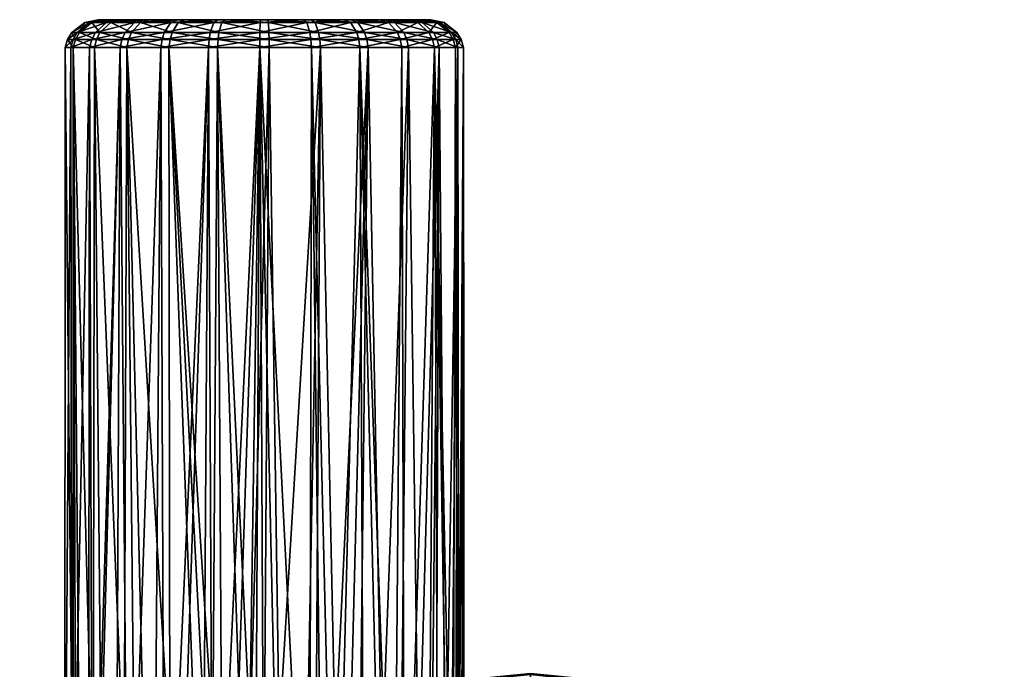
# Model space of a CAD drawing. Extents: x -0.027 to 0.07, y -0.138 to 0.037.
# Tile 48 of 161: x -0.008 to 0.007, y 0.028 to 0.037. Entities that reach past the tile are written whole.
import ezdxf

# ---------------------------------------------------------------- set-up
doc = ezdxf.new("R2010")
doc.units = 0
doc.layers.add('mesh', color=7, linetype='CONTINUOUS')

msp = doc.modelspace()

# ---------------------------------------------------------------- meshes
at = {"layer": 'mesh'}
mesh = msp.add_polyface(dxfattribs=at)
corners = [(-0.006585, 0.036907, 0.059386), (-0.006554, 0.037025, 0.059369), (-0.006099, 0.037025, 0.059992), (-0.006867, 0.036907, 0.058657), (-0.006833, 0.037025, 0.058649), (-0.006951, 0.036907, 0.05788), (-0.006915, 0.037025, 0.057881), (-0.00683, 0.036907, 0.057108), (-0.006796, 0.037025, 0.057118), (-0.006514, 0.036907, 0.056394), (-0.006484, 0.037025, 0.056412), (-0.006024, 0.036907, 0.055785), (-0.006499, 0.03713, 0.059338), (-0.006053, 0.03713, 0.059949), (-0.006771, 0.03713, 0.058634), (-0.006852, 0.03713, 0.057882), (-0.006736, 0.03713, 0.057136), (-0.00643, 0.03713, 0.056445), (-0.006, 0.037025, 0.055811), (-0.006329, 0.037281, 0.059246), (-0.006584, 0.037281, 0.058588), (-0.006659, 0.037281, 0.057887), (-0.006551, 0.037281, 0.05719), (-0.006266, 0.037281, 0.056545), (-0.006152, 0.037323, 0.059149), (-0.006388, 0.037323, 0.058541), (-0.006458, 0.037323, 0.057892), (-0.006357, 0.037323, 0.057247)]
mesh.append_faces([[corners[k] for k in face] for face in [(0, 1, 2, 2), (3, 1, 0, 0), (3, 4, 1, 1), (5, 4, 3, 3), (5, 6, 4, 4), (7, 6, 5, 5), (7, 8, 6, 6), (9, 8, 7, 7), (9, 10, 8, 8), (11, 10, 9, 9), (1, 12, 13, 13), (4, 12, 1, 1), (4, 14, 12, 12), (6, 14, 4, 4), (6, 15, 14, 14), (8, 15, 6, 6), (8, 16, 15, 15), (10, 16, 8, 8), (10, 17, 16, 16), (18, 17, 10, 10), (14, 19, 12, 12), (14, 20, 19, 19), (15, 20, 14, 14), (15, 21, 20, 20), (16, 21, 15, 15), (16, 22, 21, 21), (17, 22, 16, 16), (17, 23, 22, 22), (20, 24, 19, 19), (20, 25, 24, 24), (21, 25, 20, 20), (21, 26, 25, 25), (22, 26, 21, 21), (22, 27, 26, 26), (23, 27, 22, 22)]])
mesh = msp.add_polyface(dxfattribs=at)
corners = [(-0.005259, 0.037323, 0.060086), (-0.005767, 0.037323, 0.059676), (-0.006152, 0.037323, 0.059149), (-0.002233, 0.037323, 0.05976), (-0.006357, 0.037323, 0.057247), (-0.006093, 0.037323, 0.05665), (-0.004662, 0.037323, 0.06035), (-0.006388, 0.037323, 0.058541), (-0.006458, 0.037323, 0.057892), (-0.006124, 0.036907, 0.060017), (-0.005497, 0.037025, 0.060476), (-0.005516, 0.036907, 0.060507), (-0.006099, 0.037025, 0.059992), (-0.006585, 0.036907, 0.059386), (-0.006024, 0.036907, 0.055785), (-0.006, 0.037025, 0.055811), (-0.006484, 0.037025, 0.056412), (-0.005393, 0.036907, 0.055324), (-0.005376, 0.037025, 0.055355), (-0.004665, 0.036907, 0.055042), (-0.005464, 0.03713, 0.060423), (-0.006053, 0.03713, 0.059949), (-0.006554, 0.037025, 0.059369), (-0.005956, 0.03713, 0.055856), (-0.00643, 0.03713, 0.056445), (-0.005346, 0.03713, 0.055411), (-0.005364, 0.037281, 0.060258), (-0.005913, 0.037281, 0.059816), (-0.006499, 0.03713, 0.059338), (-0.006329, 0.037281, 0.059246), (-0.006266, 0.037281, 0.056545), (-0.005823, 0.037281, 0.055996), (-0.005254, 0.037281, 0.05558), (-0.005684, 0.037323, 0.056142), (-0.005157, 0.037323, 0.055757)]
mesh.append_faces([[corners[k] for k in face] for face in [(0, 1, 2, 2), (3, 4, 5, 5), (2, 6, 0, 0), (3, 7, 8, 8), (3, 2, 7, 7), (9, 10, 11, 11), (9, 12, 10, 10), (13, 12, 9, 9), (14, 15, 16, 16), (17, 15, 14, 14), (17, 18, 15, 15), (19, 18, 17, 17), (12, 20, 10, 10), (12, 21, 20, 20), (22, 21, 12, 12), (15, 23, 24, 24), (18, 23, 15, 15), (18, 25, 23, 23), (21, 26, 20, 20), (21, 27, 26, 26), (28, 27, 21, 21), (28, 29, 27, 27), (23, 30, 24, 24), (23, 31, 30, 30), (25, 31, 23, 23), (25, 32, 31, 31), (27, 0, 26, 26), (27, 1, 0, 0), (29, 1, 27, 27), (29, 2, 1, 1), (30, 5, 4, 4), (31, 5, 30, 30), (31, 33, 5, 5), (32, 33, 31, 31), (32, 34, 33, 33)]])
mesh = msp.add_polyface(dxfattribs=at)
corners = [(-0.002233, 0.037323, 0.05976), (-0.005684, 0.037323, 0.056142), (-0.005157, 0.037323, 0.055757), (-0.006093, 0.037323, 0.05665), (-0.006458, 0.037323, 0.057892), (-0.006357, 0.037323, 0.057247), (-0.006152, 0.037323, 0.059149), (-0.004017, 0.037323, 0.06045), (-0.004662, 0.037323, 0.06035), (-0.003369, 0.037323, 0.06038), (-0.00276, 0.037323, 0.060145), (-0.004801, 0.036907, 0.060823), (-0.004028, 0.037025, 0.060907), (-0.004029, 0.036907, 0.060943), (-0.004791, 0.037025, 0.060789), (-0.005516, 0.036907, 0.060507), (-0.005497, 0.037025, 0.060476), (-0.004665, 0.036907, 0.055042), (-0.004656, 0.037025, 0.055077), (-0.005376, 0.037025, 0.055355), (-0.003888, 0.036907, 0.054959), (-0.003889, 0.037025, 0.054994), (-0.004027, 0.03713, 0.060844), (-0.004773, 0.03713, 0.060728), (-0.005464, 0.03713, 0.060423), (-0.005346, 0.03713, 0.055411), (-0.004641, 0.03713, 0.055138), (-0.00389, 0.03713, 0.055057), (-0.004719, 0.037281, 0.060543), (-0.004022, 0.037281, 0.060652), (-0.005364, 0.037281, 0.060258), (-0.005254, 0.037281, 0.05558), (-0.004596, 0.037281, 0.055325), (-0.003895, 0.037281, 0.05525), (-0.005259, 0.037323, 0.060086), (-0.004548, 0.037323, 0.055521), (-0.0039, 0.037323, 0.055451)]
mesh.append_faces([[corners[k] for k in face] for face in [(0, 1, 2, 2), (0, 3, 1, 1), (4, 5, 0, 0), (6, 7, 8, 8), (9, 7, 6, 6), (10, 9, 6, 6), (11, 12, 13, 13), (11, 14, 12, 12), (15, 14, 11, 11), (15, 16, 14, 14), (17, 18, 19, 19), (20, 18, 17, 17), (20, 21, 18, 18), (14, 22, 12, 12), (14, 23, 22, 22), (16, 23, 14, 14), (16, 24, 23, 23), (18, 25, 19, 19), (18, 26, 25, 25), (21, 26, 18, 18), (21, 27, 26, 26), (23, 28, 29, 29), (24, 28, 23, 23), (24, 30, 28, 28), (26, 31, 25, 25), (26, 32, 31, 31), (27, 32, 26, 26), (27, 33, 32, 32), (28, 8, 7, 7), (30, 8, 28, 28), (30, 34, 8, 8), (32, 2, 31, 31), (32, 35, 2, 2), (33, 35, 32, 32), (33, 36, 35, 35)]])
mesh = msp.add_polyface(dxfattribs=at)
corners = [(-0.00276, 0.037323, 0.060145), (-0.006152, 0.037323, 0.059149), (-0.002233, 0.037323, 0.05976), (-0.0039, 0.037323, 0.055451), (-0.003255, 0.037323, 0.055552), (-0.004548, 0.037323, 0.055521), (-0.005157, 0.037323, 0.055757), (-0.003252, 0.036907, 0.060859), (-0.003261, 0.037025, 0.060825), (-0.002541, 0.037025, 0.060546), (-0.004029, 0.036907, 0.060943), (-0.004028, 0.037025, 0.060907), (-0.003116, 0.036907, 0.055079), (-0.003889, 0.037025, 0.054994), (-0.003888, 0.036907, 0.054959), (-0.003126, 0.037025, 0.055113), (-0.002401, 0.036907, 0.055395), (-0.00242, 0.037025, 0.055425), (-0.003276, 0.03713, 0.060763), (-0.002571, 0.03713, 0.060491), (-0.004027, 0.03713, 0.060844), (-0.00389, 0.03713, 0.055057), (-0.003144, 0.03713, 0.055173), (-0.002453, 0.03713, 0.055479), (-0.002663, 0.037281, 0.060322), (-0.003321, 0.037281, 0.060576), (-0.004022, 0.037281, 0.060652), (-0.004773, 0.03713, 0.060728), (-0.003895, 0.037281, 0.05525), (-0.003198, 0.037281, 0.055358), (-0.002553, 0.037281, 0.055644), (-0.003369, 0.037323, 0.06038), (-0.004017, 0.037323, 0.06045), (-0.004719, 0.037281, 0.060543), (-0.002658, 0.037323, 0.055816)]
mesh.append_faces([[corners[k] for k in face] for face in [(0, 1, 2, 2), (2, 3, 4, 4), (2, 5, 3, 3), (6, 5, 2, 2), (7, 8, 9, 9), (10, 8, 7, 7), (10, 11, 8, 8), (12, 13, 14, 14), (12, 15, 13, 13), (16, 15, 12, 12), (16, 17, 15, 15), (8, 18, 19, 19), (11, 18, 8, 8), (11, 20, 18, 18), (15, 21, 13, 13), (15, 22, 21, 21), (17, 22, 15, 15), (17, 23, 22, 22), (18, 24, 19, 19), (18, 25, 24, 24), (20, 25, 18, 18), (20, 26, 25, 25), (27, 26, 20, 20), (22, 28, 21, 21), (22, 29, 28, 28), (23, 29, 22, 22), (23, 30, 29, 29), (25, 0, 24, 24), (25, 31, 0, 0), (26, 31, 25, 25), (26, 32, 31, 31), (33, 32, 26, 26), (29, 3, 28, 28), (29, 4, 3, 3), (30, 4, 29, 29), (30, 34, 4, 4)]])
mesh = msp.add_polyface(dxfattribs=at)
corners = [(-0.003255, 0.037323, 0.055552), (-0.002658, 0.037323, 0.055816), (-0.002233, 0.037323, 0.05976), (-0.001824, 0.037323, 0.059252), (-0.00156, 0.037323, 0.058655), (-0.001459, 0.037323, 0.05801), (-0.001529, 0.037323, 0.057361), (-0.001765, 0.037323, 0.056752), (-0.00215, 0.037323, 0.056225), (-0.001793, 0.036907, 0.055885), (-0.001818, 0.037025, 0.055909), (-0.00242, 0.037025, 0.055425), (-0.001332, 0.036907, 0.056516), (-0.001893, 0.036907, 0.060116), (-0.001917, 0.037025, 0.060091), (-0.001433, 0.037025, 0.05949), (-0.002524, 0.036907, 0.060577), (-0.002541, 0.037025, 0.060546), (-0.003261, 0.037025, 0.060825), (-0.002571, 0.03713, 0.060491), (-0.002453, 0.03713, 0.055479), (-0.001864, 0.03713, 0.055953), (-0.001363, 0.037025, 0.056533), (-0.001961, 0.03713, 0.060045), (-0.001487, 0.03713, 0.059457), (-0.002553, 0.037281, 0.055644), (-0.002004, 0.037281, 0.056086), (-0.001418, 0.03713, 0.056563), (-0.001588, 0.037281, 0.056656), (-0.002094, 0.037281, 0.059906), (-0.001651, 0.037281, 0.059356), (-0.002663, 0.037281, 0.060322), (-0.00276, 0.037323, 0.060145)]
mesh.append_faces([[corners[k] for k in face] for face in [(0, 1, 2, 2), (1, 3, 2, 2), (1, 4, 3, 3), (5, 4, 1, 1), (1, 6, 5, 5), (1, 7, 6, 6), (8, 7, 1, 1), (9, 10, 11, 11), (12, 10, 9, 9), (13, 14, 15, 15), (16, 14, 13, 13), (16, 17, 14, 14), (18, 19, 17, 17), (10, 20, 11, 11), (10, 21, 20, 20), (22, 21, 10, 10), (14, 23, 24, 24), (17, 23, 14, 14), (17, 19, 23, 23), (21, 25, 20, 20), (21, 26, 25, 25), (27, 26, 21, 21), (27, 28, 26, 26), (23, 29, 30, 30), (19, 29, 23, 23), (19, 31, 29, 29), (26, 1, 25, 25), (26, 8, 1, 1), (28, 8, 26, 26), (28, 7, 8, 8), (30, 3, 4, 4), (29, 3, 30, 30), (29, 2, 3, 3), (31, 2, 29, 29), (31, 32, 2, 2)]])
mesh = msp.add_polyface(dxfattribs=at)
corners = [(-0.001332, 0.036907, 0.056516), (-0.001363, 0.037025, 0.056533), (-0.001818, 0.037025, 0.055909), (-0.00105, 0.036907, 0.057245), (-0.001084, 0.037025, 0.057253), (-0.000966, 0.036907, 0.058021), (-0.001002, 0.037025, 0.058021), (-0.001087, 0.036907, 0.058793), (-0.001121, 0.037025, 0.058783), (-0.001403, 0.036907, 0.059508), (-0.001433, 0.037025, 0.05949), (-0.001893, 0.036907, 0.060116), (-0.001418, 0.03713, 0.056563), (-0.001864, 0.03713, 0.055953), (-0.001146, 0.03713, 0.057268), (-0.001065, 0.03713, 0.058019), (-0.001181, 0.03713, 0.058766), (-0.001487, 0.03713, 0.059457), (-0.001917, 0.037025, 0.060091), (-0.001588, 0.037281, 0.056656), (-0.001333, 0.037281, 0.057313), (-0.001258, 0.037281, 0.058015), (-0.001366, 0.037281, 0.058711), (-0.001651, 0.037281, 0.059356), (-0.001961, 0.03713, 0.060045), (-0.001765, 0.037323, 0.056752), (-0.001529, 0.037323, 0.057361), (-0.001459, 0.037323, 0.05801), (-0.00156, 0.037323, 0.058655)]
mesh.append_faces([[corners[k] for k in face] for face in [(0, 1, 2, 2), (3, 1, 0, 0), (3, 4, 1, 1), (5, 4, 3, 3), (5, 6, 4, 4), (7, 6, 5, 5), (7, 8, 6, 6), (9, 8, 7, 7), (9, 10, 8, 8), (11, 10, 9, 9), (1, 12, 13, 13), (4, 12, 1, 1), (4, 14, 12, 12), (6, 14, 4, 4), (6, 15, 14, 14), (8, 15, 6, 6), (8, 16, 15, 15), (10, 16, 8, 8), (10, 17, 16, 16), (18, 17, 10, 10), (14, 19, 12, 12), (14, 20, 19, 19), (15, 20, 14, 14), (15, 21, 20, 20), (16, 21, 15, 15), (16, 22, 21, 21), (17, 22, 16, 16), (17, 23, 22, 22), (24, 23, 17, 17), (20, 25, 19, 19), (20, 26, 25, 25), (21, 26, 20, 20), (21, 27, 26, 26), (22, 27, 21, 21), (22, 28, 27, 27), (23, 28, 22, 22)]])
mesh = msp.add_polyface(dxfattribs=at)
corners = [(0.000041, 0.02751, 0.000488), (0.000041, 0.02751, 0.004989), (-0.005323, 0.026981, 0.004989), (0.005406, 0.026981, 0.004989), (-0.005295, 0.026838, 0.005343), (0.000041, 0.027363, 0.005343), (0.000041, 0.02726, 0.005423), (-0.00531, 0.026916, 0.00524), (0.000041, 0.027443, 0.00524), (-0.00532, 0.026965, 0.005119), (0.000041, 0.027493, 0.005119), (0.005378, 0.026838, 0.005343), (0.005393, 0.026916, 0.00524), (0.005403, 0.026965, 0.005119), (-0.003252, 0.036907, 0.060859), (-0.002541, 0.037025, 0.060546), (-0.002524, 0.036907, 0.060577), (-0.001793, 0.036907, 0.055885), (-0.00242, 0.037025, 0.055425), (-0.002401, 0.036907, 0.055395), (-0.002895, 0.02652, 0.055159), (-0.002671, 0.026447, 0.055241), (-0.003116, 0.036907, 0.055079), (-0.002194, 0.026125, 0.05552), (-0.002521, 0.026366, 0.055331), (-0.001332, 0.036907, 0.056516), (-0.001645, 0.025675, 0.056038), (-0.001446, 0.025447, 0.056357), (-0.001902, 0.025949, 0.055797), (-0.00105, 0.036907, 0.057245), (-0.00115, 0.024895, 0.056974), (-0.001086, 0.024709, 0.057182), (-0.00124, 0.025156, 0.056683), (-0.001379, 0.025353, 0.056463), (-0.001036, 0.024557, 0.057253), (-0.000966, 0.036907, 0.058021), (-0.000997, 0.024451, 0.05747), (-0.000959, 0.024021, 0.057951), (-0.001052, 0.023499, 0.058685), (-0.001087, 0.036907, 0.058793), (-0.001127, 0.023387, 0.058942), (-0.001403, 0.036907, 0.059508), (-0.001182, 0.023272, 0.059057), (-0.001349, 0.023036, 0.059407), (-0.001853, 0.022674, 0.060058), (-0.001893, 0.036907, 0.060116), (-0.002015, 0.022561, 0.060236), (-0.002168, 0.022493, 0.060342), (-0.002462, 0.022363, 0.060544)]
mesh.append_faces([[corners[k] for k in face] for face in [(0, 1, 2, 2), (0, 3, 1, 1), (4, 5, 6, 6), (7, 8, 5, 5), (9, 10, 8, 8), (2, 1, 10, 10), (8, 11, 5, 5), (10, 12, 8, 8), (1, 13, 10, 10), (14, 15, 16, 16), (17, 18, 19, 19), (20, 21, 19, 19), (22, 20, 19, 19), (19, 23, 17, 17), (19, 24, 23, 23), (21, 24, 19, 19), (25, 26, 27, 27), (17, 26, 25, 25), (17, 28, 26, 26), (23, 28, 17, 17), (29, 30, 31, 31), (29, 32, 30, 30), (25, 32, 29, 29), (25, 33, 32, 32), (27, 33, 25, 25), (34, 29, 31, 31), (35, 29, 34, 34), (35, 36, 37, 37), (34, 36, 35, 35), (38, 39, 35, 35), (40, 41, 39, 39), (42, 43, 41, 41), (44, 45, 41, 41), (46, 16, 45, 45), (47, 48, 16, 16)]])
mesh = msp.add_polyface(dxfattribs=at)
corners = [(-0.010482, 0.025416, 0.004989), (-0.007076, 0.026573, 0.000488), (-0.007042, 0.02646, 0.004989), (-0.013709, 0.023825, 0.000488), (-0.010476, 0.025401, 0.005119), (-0.00532, 0.026965, 0.005119), (-0.00531, 0.026916, 0.00524), (-0.010457, 0.025354, 0.00524), (-0.005226, 0.026491, 0.005489), (-0.01034, 0.025074, 0.005472), (-0.005251, 0.026618, 0.005472), (-0.005295, 0.026838, 0.005343), (-0.010387, 0.025185, 0.005423), (-0.005275, 0.026736, 0.005423), (-0.004982, 0.02626, 0.055036), (-0.00538, 0.026312, 0.055299), (-0.005353, 0.02615, 0.055223), (-0.005004, 0.026463, 0.055133), (-0.004991, 0.026153, 0.054929), (-0.005366, 0.026029, 0.055107), (-0.005397, 0.025954, 0.054993), (-0.004801, 0.036907, 0.060823), (-0.005284, 0.022311, 0.060625), (-0.005458, 0.022361, 0.060547), (-0.005625, 0.022438, 0.060427), (-0.005516, 0.036907, 0.060507), (-0.006007, 0.02262, 0.060142), (-0.006534, 0.025353, 0.056463), (-0.006343, 0.025545, 0.056116), (-0.006408, 0.025572, 0.056218), (-0.005742, 0.026045, 0.055518), (-0.005731, 0.025939, 0.055451), (-0.006068, 0.025635, 0.055667), (-0.006061, 0.025762, 0.055772), (-0.006066, 0.025908, 0.055842), (-0.005763, 0.026151, 0.055571), (-0.005915, 0.026057, 0.055676), (-0.005755, 0.025808, 0.055318), (-0.005978, 0.02565, 0.055459), (-0.006353, 0.025366, 0.055972)]
mesh.append_faces([[corners[k] for k in face] for face in [(0, 1, 2, 2), (0, 3, 1, 1), (4, 0, 2, 2), (5, 4, 2, 2), (6, 7, 4, 4), (8, 9, 10, 10), (11, 12, 7, 7), (10, 12, 13, 13), (10, 9, 12, 12), (14, 15, 16, 16), (14, 17, 15, 15), (18, 19, 20, 20), (18, 16, 19, 19), (18, 14, 16, 16), (21, 22, 23, 23), (24, 25, 23, 23), (26, 25, 24, 24), (27, 28, 29, 29), (30, 31, 16, 16), (32, 31, 30, 30), (30, 16, 15, 15), (33, 32, 30, 30), (28, 32, 33, 33), (28, 34, 29, 29), (35, 36, 34, 34), (37, 20, 19, 19), (32, 38, 37, 37), (31, 37, 19, 19), (32, 37, 31, 31), (35, 30, 15, 15), (34, 30, 35, 35), (34, 33, 30, 30), (28, 33, 34, 34), (31, 19, 16, 16), (28, 39, 32, 32)]])
mesh = msp.add_polyface(dxfattribs=at)
corners = [(-0.005323, 0.026981, 0.004989), (-0.007042, 0.02646, 0.004989), (-0.007076, 0.026573, 0.000488), (0.000041, 0.02751, 0.000488), (-0.00532, 0.026965, 0.005119), (-0.00531, 0.026916, 0.00524), (-0.010476, 0.025401, 0.005119), (-0.005295, 0.026838, 0.005343), (-0.010457, 0.025354, 0.00524), (-0.005251, 0.026618, 0.005472), (0.000041, 0.02701, 0.005489), (-0.005226, 0.026491, 0.005489), (-0.005275, 0.026736, 0.005423), (0.000041, 0.027139, 0.005472), (0.000041, 0.02726, 0.005423), (0.000041, 0.027363, 0.005343), (0.000041, 0.027443, 0.00524), (0.000041, 0.027493, 0.005119), (-0.010387, 0.025185, 0.005423), (-0.003182, 0.026615, 0.055053), (-0.003309, 0.026566, 0.055016), (-0.002895, 0.02652, 0.055159), (-0.004171, 0.026622, 0.054952), (-0.004325, 0.026686, 0.054973), (-0.004604, 0.026632, 0.055034), (-0.003736, 0.026621, 0.054953), (-0.003958, 0.026695, 0.054964), (-0.004856, 0.026584, 0.055088), (-0.004733, 0.026607, 0.055062), (-0.005004, 0.026463, 0.055133), (-0.004589, 0.026491, 0.054993), (-0.002923, 0.02632, 0.055082), (-0.004582, 0.026351, 0.054917), (-0.004165, 0.026398, 0.054856), (-0.003742, 0.026398, 0.054857), (-0.003325, 0.02635, 0.054919), (-0.006514, 0.036907, 0.056394), (-0.006534, 0.025353, 0.056463), (-0.006408, 0.025572, 0.056218), (-0.006124, 0.036907, 0.060017), (-0.006499, 0.023001, 0.059546), (-0.006544, 0.023066, 0.059445), (-0.006192, 0.022763, 0.059919), (-0.006585, 0.036907, 0.059386), (-0.006602, 0.02315, 0.059313), (-0.006854, 0.023525, 0.058727), (-0.006959, 0.024021, 0.057951), (-0.006867, 0.036907, 0.058657), (-0.006834, 0.024682, 0.057213), (-0.006951, 0.036907, 0.05788), (-0.006791, 0.024905, 0.056963), (-0.00683, 0.036907, 0.057108), (-0.006734, 0.025005, 0.056852), (-0.006066, 0.025908, 0.055842)]
mesh.append_faces([[corners[k] for k in face] for face in [(0, 1, 2, 2), (3, 0, 2, 2), (4, 1, 0, 0), (5, 6, 4, 4), (7, 8, 5, 5), (9, 10, 11, 11), (12, 13, 9, 9), (7, 14, 12, 12), (5, 15, 7, 7), (4, 16, 5, 5), (0, 17, 4, 4), (12, 18, 7, 7), (19, 20, 21, 21), (22, 23, 24, 24), (25, 26, 22, 22), (27, 24, 28, 28), (27, 29, 24, 24), (30, 24, 29, 29), (22, 24, 30, 30), (31, 21, 20, 20), (32, 30, 29, 29), (33, 22, 30, 30), (34, 22, 33, 33), (34, 25, 22, 22), (35, 25, 34, 34), (35, 20, 25, 25), (36, 37, 38, 38), (39, 40, 41, 41), (39, 42, 40, 40), (43, 44, 45, 45), (46, 47, 45, 45), (48, 49, 46, 46), (50, 51, 48, 48), (52, 51, 50, 50), (36, 38, 53, 53)]])
mesh = msp.add_polyface(dxfattribs=at)
corners = [(-0.005393, 0.036907, 0.055324), (-0.004733, 0.026607, 0.055062), (-0.004665, 0.036907, 0.055042), (-0.004856, 0.026584, 0.055088), (-0.005004, 0.026463, 0.055133), (-0.003116, 0.036907, 0.055079), (-0.003736, 0.026621, 0.054953), (-0.003309, 0.026566, 0.055016), (-0.003888, 0.036907, 0.054959), (-0.003958, 0.026695, 0.054964), (-0.004171, 0.026622, 0.054952), (-0.004325, 0.026686, 0.054973), (-0.004604, 0.026632, 0.055034), (-0.003182, 0.026615, 0.055053), (-0.002895, 0.02652, 0.055159), (-0.002524, 0.036907, 0.060577), (-0.002893, 0.022237, 0.060741), (-0.003252, 0.036907, 0.060859), (-0.003283, 0.022162, 0.060858), (-0.004029, 0.036907, 0.060943), (-0.003073, 0.022188, 0.060817), (-0.003958, 0.022111, 0.060938), (-0.004106, 0.022111, 0.060937), (-0.004732, 0.022177, 0.060835), (-0.004801, 0.036907, 0.060823), (-0.004892, 0.022199, 0.060802), (-0.005284, 0.022311, 0.060625), (-0.005458, 0.022361, 0.060547), (-0.005516, 0.036907, 0.060507), (-0.006007, 0.02262, 0.060142), (-0.006124, 0.036907, 0.060017), (-0.006544, 0.023066, 0.059445), (-0.006585, 0.036907, 0.059386), (-0.006192, 0.022763, 0.059919), (-0.006602, 0.02315, 0.059313), (-0.006854, 0.023525, 0.058727), (-0.006867, 0.036907, 0.058657), (-0.006959, 0.024021, 0.057951), (-0.006951, 0.036907, 0.05788), (-0.006834, 0.024682, 0.057213), (-0.00683, 0.036907, 0.057108), (-0.006534, 0.025353, 0.056463), (-0.006514, 0.036907, 0.056394), (-0.006734, 0.025005, 0.056852), (-0.006066, 0.025908, 0.055842), (-0.006024, 0.036907, 0.055785), (-0.00538, 0.026312, 0.055299), (-0.005763, 0.026151, 0.055571), (-0.005915, 0.026057, 0.055676)]
mesh.append_faces([[corners[k] for k in face] for face in [(0, 1, 2, 2), (0, 3, 1, 1), (0, 4, 3, 3), (5, 6, 7, 7), (8, 6, 5, 5), (8, 9, 6, 6), (8, 10, 9, 9), (2, 10, 8, 8), (2, 11, 10, 10), (2, 12, 11, 11), (1, 12, 2, 2), (5, 13, 14, 14), (7, 13, 5, 5), (15, 16, 17, 17), (17, 18, 19, 19), (16, 20, 17, 17), (21, 22, 19, 19), (23, 24, 19, 19), (25, 26, 24, 24), (27, 28, 24, 24), (29, 30, 28, 28), (30, 31, 32, 32), (29, 33, 30, 30), (31, 34, 32, 32), (35, 36, 32, 32), (37, 38, 36, 36), (39, 40, 38, 38), (40, 41, 42, 42), (43, 41, 40, 40), (42, 44, 45, 45), (0, 46, 4, 4), (45, 46, 0, 0), (45, 47, 46, 46), (45, 48, 47, 47), (44, 48, 45, 45)]])
mesh = msp.add_polyface(dxfattribs=at)
corners = [(-0.002926, 0.026257, 0.05504), (-0.002923, 0.02632, 0.055082), (-0.003325, 0.02635, 0.054919), (-0.002555, 0.026125, 0.055212), (-0.002544, 0.026246, 0.055283), (-0.002895, 0.02652, 0.055159), (-0.004582, 0.026351, 0.054917), (-0.005004, 0.026463, 0.055133), (-0.004982, 0.02626, 0.055036), (-0.004165, 0.026398, 0.054856), (-0.004589, 0.026491, 0.054993), (-0.003309, 0.026566, 0.055016), (-0.002895, 0.02607, 0.054816), (-0.003309, 0.026199, 0.054736), (-0.003183, 0.026146, 0.054699), (-0.002678, 0.026013, 0.054903), (-0.002531, 0.025983, 0.055058), (-0.00417, 0.026246, 0.054666), (-0.003958, 0.026215, 0.054594), (-0.003736, 0.026245, 0.054667), (-0.004597, 0.0262, 0.054734), (-0.004344, 0.026206, 0.054609), (-0.004991, 0.026153, 0.054929), (-0.004733, 0.026142, 0.054707), (-0.004879, 0.026118, 0.054743), (-0.005013, 0.026075, 0.054808), (-0.005397, 0.025954, 0.054993), (-0.003742, 0.026398, 0.054857), (-0.002916, 0.02615, 0.054933), (-0.002544, 0.026024, 0.055114), (-0.004029, 0.036907, 0.060943), (-0.003698, 0.02211, 0.060939), (-0.003958, 0.022111, 0.060938), (-0.003283, 0.022162, 0.060858), (-0.003252, 0.036907, 0.060859), (-0.003073, 0.022188, 0.060817), (-0.004514, 0.022148, 0.060881), (-0.004732, 0.022177, 0.060835), (-0.00425, 0.022112, 0.060937), (-0.004106, 0.022111, 0.060937), (-0.004892, 0.022199, 0.060802), (-0.004801, 0.036907, 0.060823)]
mesh.append_faces([[corners[k] for k in face] for face in [(0, 1, 2, 2), (3, 1, 0, 0), (4, 5, 1, 1), (6, 7, 8, 8), (9, 10, 6, 6), (1, 11, 2, 2), (12, 13, 14, 14), (15, 16, 12, 12), (17, 18, 19, 19), (20, 21, 17, 17), (22, 23, 20, 20), (22, 24, 23, 23), (25, 24, 22, 22), (22, 26, 25, 25), (20, 6, 22, 22), (17, 6, 20, 20), (17, 9, 6, 6), (19, 9, 17, 17), (19, 27, 9, 9), (13, 27, 19, 19), (13, 2, 27, 27), (28, 2, 13, 13), (28, 0, 2, 2), (29, 0, 28, 28), (29, 3, 0, 0), (12, 28, 13, 13), (16, 28, 12, 12), (6, 8, 22, 22), (30, 31, 32, 32), (30, 33, 31, 31), (34, 35, 33, 33), (30, 36, 37, 37), (30, 38, 36, 36), (30, 39, 38, 38), (40, 41, 37, 37)]])
mesh = msp.add_polyface(dxfattribs=at)
corners = [(0.007159, 0.026573, 0.000488), (0.005406, 0.026981, 0.004989), (0.000041, 0.02751, 0.000488), (0.005403, 0.026965, 0.005119), (0.007125, 0.02646, 0.004989), (-0.005251, 0.026618, 0.005472), (0.000041, 0.027139, 0.005472), (0.000041, 0.02701, 0.005489), (-0.005275, 0.026736, 0.005423), (0.000041, 0.02726, 0.005423), (0.005309, 0.026491, 0.005489), (0.005334, 0.026618, 0.005472), (0.005358, 0.026736, 0.005423), (0.000041, 0.027363, 0.005343), (0.005378, 0.026838, 0.005343), (0.000041, 0.027443, 0.00524), (0.005393, 0.026916, 0.00524), (0.000041, 0.027493, 0.005119), (0.000041, 0.02751, 0.004989), (-0.002895, 0.02652, 0.055159), (-0.002521, 0.026366, 0.055331), (-0.002671, 0.026447, 0.055241), (-0.002544, 0.026246, 0.055283), (-0.002194, 0.026125, 0.05552), (-0.002555, 0.026125, 0.055212), (-0.002923, 0.02632, 0.055082), (-0.002219, 0.025959, 0.055427), (-0.001921, 0.025767, 0.055678), (-0.001902, 0.025949, 0.055797), (-0.002544, 0.026024, 0.055114), (-0.002531, 0.025983, 0.055058), (-0.002916, 0.02615, 0.054933), (-0.002195, 0.025826, 0.055291), (-0.001899, 0.025644, 0.055561), (-0.000966, 0.036907, 0.058021), (-0.000965, 0.02389, 0.058155), (-0.001052, 0.023499, 0.058685), (-0.000959, 0.024021, 0.057951), (-0.001127, 0.023387, 0.058942), (-0.001087, 0.036907, 0.058793), (-0.001182, 0.023272, 0.059057), (-0.001403, 0.036907, 0.059508), (-0.0015, 0.022922, 0.05967), (-0.001349, 0.023036, 0.059407), (-0.001853, 0.022674, 0.060058), (-0.002015, 0.022561, 0.060236), (-0.001893, 0.036907, 0.060116), (-0.002168, 0.022493, 0.060342), (-0.002524, 0.036907, 0.060577), (-0.002462, 0.022363, 0.060544), (-0.002893, 0.022237, 0.060741)]
mesh.append_faces([[corners[k] for k in face] for face in [(0, 1, 2, 2), (3, 1, 4, 4), (5, 6, 7, 7), (8, 9, 6, 6), (6, 10, 7, 7), (6, 11, 10, 10), (9, 11, 6, 6), (9, 12, 11, 11), (13, 12, 9, 9), (13, 14, 12, 12), (15, 16, 14, 14), (17, 3, 16, 16), (18, 1, 3, 3), (19, 20, 21, 21), (22, 20, 19, 19), (23, 20, 22, 22), (24, 22, 25, 25), (26, 22, 24, 24), (26, 23, 22, 22), (27, 23, 26, 26), (27, 28, 23, 23), (26, 24, 29, 29), (30, 29, 31, 31), (32, 29, 30, 30), (32, 26, 29, 29), (33, 27, 26, 26), (34, 35, 36, 36), (34, 37, 35, 35), (38, 39, 36, 36), (40, 41, 38, 38), (42, 41, 43, 43), (44, 41, 42, 42), (45, 46, 44, 44), (47, 48, 45, 45), (48, 49, 50, 50)]])

doc.saveas('drawing.dxf')
